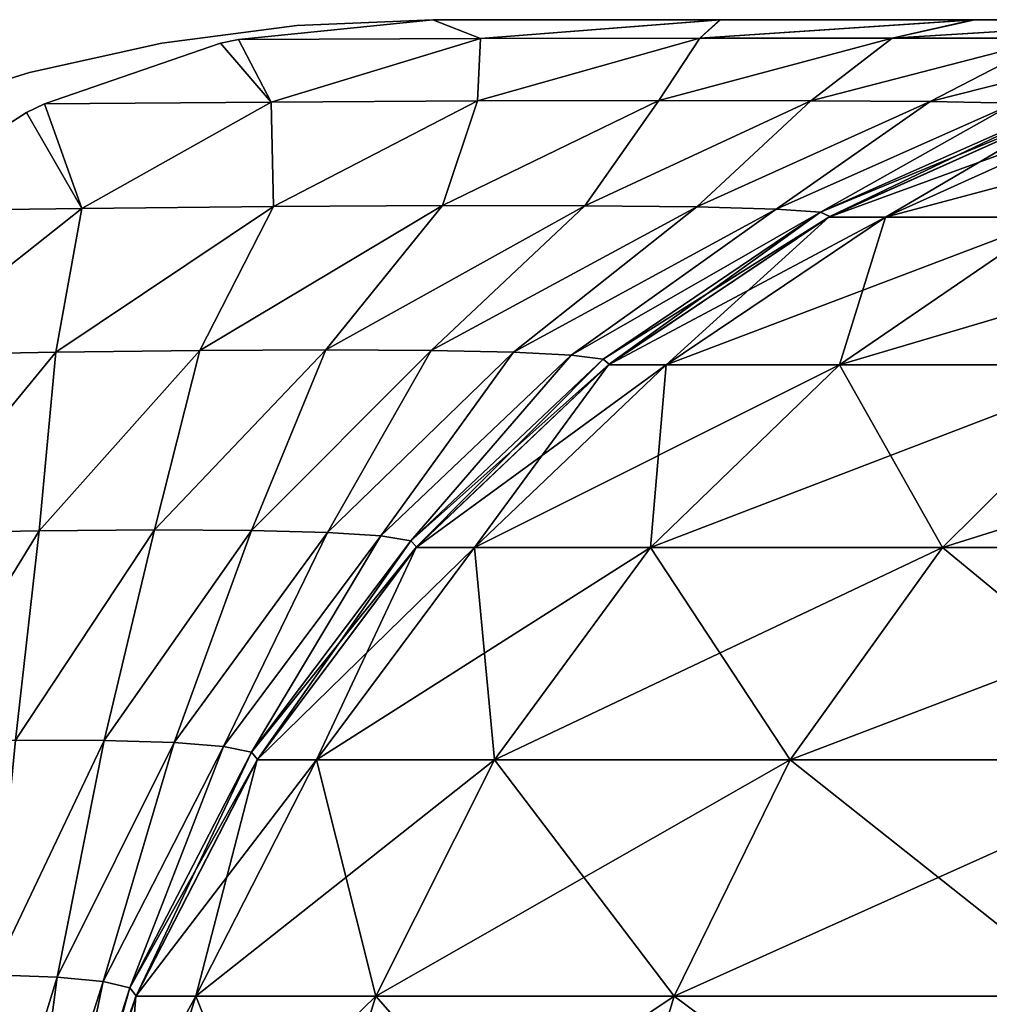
# Model space of a CAD drawing. Header units: millimetres. Extents: x -30 to 30, y -182 to 40.
# Tile 88 of 196: x -24.095 to -23.479, y 33.875 to 34.5. Entities that reach past the tile are written whole.
import ezdxf

# ---------------------------------------------------------------- set-up
doc = ezdxf.new("R2010")
doc.units = ezdxf.units.MM
doc.header["$LTSCALE"] = 65.185185
for name, color, linetype in [('126', 7, 'CONTINUOUS'), ('128', 7, 'CONTINUOUS'), ('129', 7, 'CONTINUOUS'), ('140', 7, 'CONTINUOUS'), ('141', 7, 'CONTINUOUS'), ('146', 7, 'CONTINUOUS'), ('153', 7, 'CONTINUOUS'), ('81', 7, 'CONTINUOUS')]:
    doc.layers.add(name, color=color, linetype=linetype)

msp = doc.modelspace()

# ---------------------------------------------------------------- linework, layer by layer
at = {"layer": '126', "linetype": 'Continuous'}
for points in [[(-23.91914, 34.49625, 6.66074), (-23.83256, 34.5, 6.63105), (-23.91913, 34.49625, -6.66074), (-23.91914, 34.49625, 6.66074)], [(-23.83256, 34.5, 6.63105), (-23.83256, 34.5, -6.63105), (-23.91913, 34.49625, -6.66074), (-23.83256, 34.5, 6.63105)], [(-24.00486, 34.48504, 6.69038), (-23.91914, 34.49625, 6.66074), (-24.00486, 34.48505, -6.69038), (-24.00486, 34.48504, 6.69038)], [(-24.00486, 34.48505, -6.69038), (-23.91914, 34.49625, 6.66074), (-23.91913, 34.49625, -6.66074), (-24.00486, 34.48505, -6.69038)], [(-24.08899, 34.46656, 6.7198), (-24.00486, 34.48504, 6.69038), (-24.08898, 34.46657, -6.7198), (-24.08899, 34.46656, 6.7198)], [(-24.08898, 34.46657, -6.7198), (-24.00486, 34.48504, 6.69038), (-24.00486, 34.48505, -6.69038), (-24.08898, 34.46657, -6.7198)], [(-24.17086, 34.44104, 6.74885), (-24.08899, 34.46656, 6.7198), (-24.17085, 34.44104, -6.74884), (-24.17086, 34.44104, 6.74885)], [(-24.17085, 34.44104, -6.74884), (-24.08899, 34.46656, 6.7198), (-24.08898, 34.46657, -6.7198), (-24.17085, 34.44104, -6.74884)]]:
    msp.add_3dface(points, dxfattribs=at)
at = {"layer": '128', "linetype": 'Continuous'}
for points in [[(-23.95621, 34.48752, -6.74206), (-23.83256, 34.5, -6.63105), (-23.80241, 34.48798, -6.83567), (-23.95621, 34.48752, -6.74206)], [(-23.83256, 34.5, -6.63105), (-23.65034, 34.5, -6.75767), (-23.80241, 34.48798, -6.83567), (-23.83256, 34.5, -6.63105)], [(-23.80241, 34.48798, -6.83567), (-23.65034, 34.5, -6.75767), (-23.66293, 34.48825, -6.95023), (-23.80241, 34.48798, -6.83567)], [(-23.66293, 34.48825, -6.95023), (-23.48931, 34.5, -6.90931), (-23.54083, 34.48834, -7.08336), (-23.66293, 34.48825, -6.95023)], [(-23.65034, 34.5, -6.75767), (-23.48931, 34.5, -6.90931), (-23.66293, 34.48825, -6.95023), (-23.65034, 34.5, -6.75767)], [(-23.54083, 34.48834, -7.08336), (-23.35247, 34.5, -7.08293), (-23.43867, 34.48824, -7.23234), (-23.54083, 34.48834, -7.08336)], [(-23.48931, 34.5, -6.90931), (-23.35247, 34.5, -7.08293), (-23.54083, 34.48834, -7.08336), (-23.48931, 34.5, -6.90931)], [(-24.07928, 34.44661, -6.86415), (-23.96752, 34.48505, -6.75276), (-23.93539, 34.44771, -6.94335), (-24.07928, 34.44661, -6.86415)], [(-23.96752, 34.48505, -6.75276), (-23.95621, 34.48752, -6.74206), (-23.93539, 34.44771, -6.94335), (-23.96752, 34.48505, -6.75276)], [(-23.95621, 34.48752, -6.74206), (-23.80241, 34.48798, -6.83567), (-23.93539, 34.44771, -6.94335), (-23.95621, 34.48752, -6.74206)], [(-23.93539, 34.44771, -6.94335), (-23.80241, 34.48798, -6.83567), (-23.8043, 34.4484, -7.04304), (-23.93539, 34.44771, -6.94335)], [(-23.80241, 34.48798, -6.83567), (-23.66293, 34.48825, -6.95023), (-23.8043, 34.4484, -7.04304), (-23.80241, 34.48798, -6.83567)], [(-23.8043, 34.4484, -7.04304), (-23.66293, 34.48825, -6.95023), (-23.68911, 34.44868, -7.16101), (-23.8043, 34.4484, -7.04304)], [(-23.66293, 34.48825, -6.95023), (-23.54083, 34.48834, -7.08336), (-23.68911, 34.44868, -7.16101), (-23.66293, 34.48825, -6.95023)], [(-23.68911, 34.44868, -7.16101), (-23.54083, 34.48834, -7.08336), (-23.59248, 34.44854, -7.29464), (-23.68911, 34.44868, -7.16101)], [(-23.54083, 34.48834, -7.08336), (-23.43867, 34.48824, -7.23234), (-23.59248, 34.44854, -7.29464), (-23.54083, 34.48834, -7.08336)], [(-23.59248, 34.44854, -7.29464), (-23.43867, 34.48824, -7.23234), (-23.51657, 34.44799, -7.44088), (-23.59248, 34.44854, -7.29464)], [(-23.43867, 34.48824, -7.23234), (-23.35853, 34.48796, -7.39406), (-23.51657, 34.44799, -7.44088), (-23.43867, 34.48824, -7.23234)], [(-23.51657, 34.44799, -7.44088), (-23.35853, 34.48796, -7.39406), (-23.46299, 34.44703, -7.5964), (-23.51657, 34.44799, -7.44088)], [(-24.09079, 34.44104, -6.87626), (-24.07928, 34.44661, -6.86415), (-24.05574, 34.38019, -7.05069), (-24.09079, 34.44104, -6.87626)], [(-24.07928, 34.44661, -6.86415), (-23.93539, 34.44771, -6.94335), (-24.05574, 34.38019, -7.05069), (-24.07928, 34.44661, -6.86415)], [(-24.05574, 34.38019, -7.05069), (-23.93539, 34.44771, -6.94335), (-23.93396, 34.38142, -7.136), (-24.05574, 34.38019, -7.05069)], [(-23.93539, 34.44771, -6.94335), (-23.8043, 34.4484, -7.04304), (-23.93396, 34.38142, -7.136), (-23.93539, 34.44771, -6.94335)], [(-23.93396, 34.38142, -7.136), (-23.8043, 34.4484, -7.04304), (-23.8265, 34.38199, -7.23908), (-23.93396, 34.38142, -7.136)], [(-23.8043, 34.4484, -7.04304), (-23.68911, 34.44868, -7.16101), (-23.8265, 34.38199, -7.23908), (-23.8043, 34.4484, -7.04304)], [(-23.8265, 34.38199, -7.23908), (-23.68911, 34.44868, -7.16101), (-23.73607, 34.38189, -7.35745), (-23.8265, 34.38199, -7.23908)], [(-23.68911, 34.44868, -7.16101), (-23.59248, 34.44854, -7.29464), (-23.73607, 34.38189, -7.35745), (-23.68911, 34.44868, -7.16101)], [(-23.73607, 34.38189, -7.35745), (-23.59248, 34.44854, -7.29464), (-23.66487, 34.38113, -7.48817), (-23.73607, 34.38189, -7.35745)], [(-23.59248, 34.44854, -7.29464), (-23.51657, 34.44799, -7.44088), (-23.66487, 34.38113, -7.48817), (-23.59248, 34.44854, -7.29464)], [(-23.66487, 34.38113, -7.48817), (-23.51657, 34.44799, -7.44088), (-23.61457, 34.37972, -7.628), (-23.66487, 34.38113, -7.48817)], [(-23.51657, 34.44799, -7.44088), (-23.46299, 34.44703, -7.5964), (-23.61457, 34.37972, -7.628), (-23.51657, 34.44799, -7.44088)], [(-23.61457, 34.37972, -7.628), (-23.46299, 34.44703, -7.5964), (-23.58625, 34.37767, -7.77347), (-23.61457, 34.37972, -7.628)], [(-23.46299, 34.44703, -7.5964), (-23.43278, 34.44568, -7.75765), (-23.58625, 34.37767, -7.77347), (-23.46299, 34.44703, -7.5964)], [(-24.18875, 34.37832, -6.98515), (-24.09079, 34.44104, -6.87626), (-24.05574, 34.38019, -7.05069), (-24.18875, 34.37832, -6.98515)], [(-23.43278, 34.44568, -7.75765), (-23.42638, 34.44394, -7.921), (-23.58625, 34.37767, -7.77347), (-23.43278, 34.44568, -7.75765)], [(-23.58625, 34.37767, -7.77347), (-23.42638, 34.44394, -7.921), (-23.58034, 34.37503, -7.921), (-23.58625, 34.37767, -7.77347)], [(-24.18875, 34.37832, -6.98515), (-24.05574, 34.38019, -7.05069), (-24.17334, 34.28706, -7.14688), (-24.18875, 34.37832, -6.98515)], [(-24.17334, 34.28706, -7.14688), (-24.05574, 34.38019, -7.05069), (-24.07223, 34.28886, -7.2082), (-24.17334, 34.28706, -7.14688)], [(-24.05574, 34.38019, -7.05069), (-23.93396, 34.38142, -7.136), (-24.07223, 34.28886, -7.2082), (-24.05574, 34.38019, -7.05069)], [(-24.07223, 34.28886, -7.2082), (-23.93396, 34.38142, -7.136), (-23.98065, 34.28994, -7.28334), (-24.07223, 34.28886, -7.2082)], [(-23.93396, 34.38142, -7.136), (-23.8265, 34.38199, -7.23908), (-23.98065, 34.28994, -7.28334), (-23.93396, 34.38142, -7.136)], [(-23.98065, 34.28994, -7.28334), (-23.8265, 34.38199, -7.23908), (-23.90058, 34.29028, -7.37077), (-23.98065, 34.28994, -7.28334)], [(-23.8265, 34.38199, -7.23908), (-23.73607, 34.38189, -7.35745), (-23.90058, 34.29028, -7.37077), (-23.8265, 34.38199, -7.23908)], [(-23.90058, 34.29028, -7.37077), (-23.73607, 34.38189, -7.35745), (-23.83372, 34.28989, -7.46867), (-23.90058, 34.29028, -7.37077)], [(-23.73607, 34.38189, -7.35745), (-23.66487, 34.38113, -7.48817), (-23.83372, 34.28989, -7.46867), (-23.73607, 34.38189, -7.35745)], [(-23.83372, 34.28989, -7.46867), (-23.66487, 34.38113, -7.48817), (-23.78145, 34.28877, -7.57497), (-23.83372, 34.28989, -7.46867)], [(-23.66487, 34.38113, -7.48817), (-23.61457, 34.37972, -7.628), (-23.78145, 34.28877, -7.57497), (-23.66487, 34.38113, -7.48817)], [(-23.78145, 34.28877, -7.57497), (-23.61457, 34.37972, -7.628), (-23.74479, 34.28693, -7.68738), (-23.78145, 34.28877, -7.57497)], [(-23.61457, 34.37972, -7.628), (-23.58625, 34.37767, -7.77347), (-23.74479, 34.28693, -7.68738), (-23.61457, 34.37972, -7.628)], [(-23.74479, 34.28693, -7.68738), (-23.58625, 34.37767, -7.77347), (-23.72441, 34.2844, -7.80353), (-23.74479, 34.28693, -7.68738)], [(-23.58625, 34.37767, -7.77347), (-23.58034, 34.37503, -7.921), (-23.72441, 34.2844, -7.80353), (-23.58625, 34.37767, -7.77347)], [(-23.72441, 34.2844, -7.80353), (-23.58034, 34.37503, -7.921), (-23.72053, 34.28122, -7.921), (-23.72441, 34.2844, -7.80353)], [(-24.0094, 34.17604, -7.43368), (-23.90058, 34.29028, -7.37077), (-23.94786, 34.1757, -7.51947), (-24.0094, 34.17604, -7.43368)], [(-23.98065, 34.28994, -7.28334), (-23.90058, 34.29028, -7.37077), (-24.0094, 34.17604, -7.43368), (-23.98065, 34.28994, -7.28334)], [(-23.90058, 34.29028, -7.37077), (-23.83372, 34.28989, -7.46867), (-23.94786, 34.1757, -7.51947), (-23.90058, 34.29028, -7.37077)], [(-24.17334, 34.28706, -7.14688), (-24.07223, 34.28886, -7.2082), (-24.16655, 34.17387, -7.29371), (-24.17334, 34.28706, -7.14688)], [(-24.16655, 34.17387, -7.29371), (-24.07223, 34.28886, -7.2082), (-24.08285, 34.17543, -7.35787), (-24.16655, 34.17387, -7.29371)], [(-24.08285, 34.17543, -7.35787), (-23.98065, 34.28994, -7.28334), (-24.0094, 34.17604, -7.43368), (-24.08285, 34.17543, -7.35787)], [(-24.07223, 34.28886, -7.2082), (-23.98065, 34.28994, -7.28334), (-24.08285, 34.17543, -7.35787), (-24.07223, 34.28886, -7.2082)], [(-23.94786, 34.1757, -7.51947), (-23.83372, 34.28989, -7.46867), (-23.89962, 34.17441, -7.61328), (-23.94786, 34.1757, -7.51947)], [(-23.83372, 34.28989, -7.46867), (-23.78145, 34.28877, -7.57497), (-23.89962, 34.17441, -7.61328), (-23.83372, 34.28989, -7.46867)], [(-23.89962, 34.17441, -7.61328), (-23.78145, 34.28877, -7.57497), (-23.86568, 34.1722, -7.713), (-23.89962, 34.17441, -7.61328)], [(-23.78145, 34.28877, -7.57497), (-23.74479, 34.28693, -7.68738), (-23.86568, 34.1722, -7.713), (-23.78145, 34.28877, -7.57497)], [(-23.86568, 34.1722, -7.713), (-23.74479, 34.28693, -7.68738), (-23.84671, 34.1691, -7.81634), (-23.86568, 34.1722, -7.713)], [(-23.74479, 34.28693, -7.68738), (-23.72441, 34.2844, -7.80353), (-23.84671, 34.1691, -7.81634), (-23.74479, 34.28693, -7.68738)], [(-23.72441, 34.2844, -7.80353), (-23.72053, 34.28122, -7.921), (-23.84671, 34.1691, -7.81634), (-23.72441, 34.2844, -7.80353)], [(-23.84671, 34.1691, -7.81634), (-23.72053, 34.28122, -7.921), (-23.84296, 34.16517, -7.921), (-23.84671, 34.1691, -7.81634)], [(-24.16655, 34.17387, -7.29371), (-24.08285, 34.17543, -7.35787), (-24.165, 34.04162, -7.42298), (-24.16655, 34.17387, -7.29371)], [(-24.165, 34.04162, -7.42298), (-24.08285, 34.17543, -7.35787), (-24.09789, 34.04253, -7.48889), (-24.165, 34.04162, -7.42298)], [(-24.08285, 34.17543, -7.35787), (-24.0094, 34.17604, -7.43368), (-24.09789, 34.04253, -7.48889), (-24.08285, 34.17543, -7.35787)], [(-24.09789, 34.04253, -7.48889), (-24.0094, 34.17604, -7.43368), (-24.04147, 34.04229, -7.56418), (-24.09789, 34.04253, -7.48889)], [(-24.0094, 34.17604, -7.43368), (-23.94786, 34.1757, -7.51947), (-24.04147, 34.04229, -7.56418), (-24.0094, 34.17604, -7.43368)], [(-24.04147, 34.04229, -7.56418), (-23.94786, 34.1757, -7.51947), (-23.99707, 34.0409, -7.64707), (-24.04147, 34.04229, -7.56418)], [(-23.94786, 34.1757, -7.51947), (-23.89962, 34.17441, -7.61328), (-23.99707, 34.0409, -7.64707), (-23.94786, 34.1757, -7.51947)], [(-23.99707, 34.0409, -7.64707), (-23.89962, 34.17441, -7.61328), (-23.96568, 34.03838, -7.73559), (-23.99707, 34.0409, -7.64707)], [(-23.89962, 34.17441, -7.61328), (-23.86568, 34.1722, -7.713), (-23.96568, 34.03838, -7.73559), (-23.89962, 34.17441, -7.61328)], [(-23.96568, 34.03838, -7.73559), (-23.86568, 34.1722, -7.713), (-23.94794, 34.0348, -7.82761), (-23.96568, 34.03838, -7.73559)], [(-23.86568, 34.1722, -7.713), (-23.84671, 34.1691, -7.81634), (-23.94794, 34.0348, -7.82761), (-23.86568, 34.1722, -7.713)], [(-23.84671, 34.1691, -7.81634), (-23.84296, 34.16517, -7.921), (-23.94794, 34.0348, -7.82761), (-23.84671, 34.1691, -7.81634)], [(-23.94794, 34.0348, -7.82761), (-23.84296, 34.16517, -7.921), (-23.94414, 34.0302, -7.921), (-23.94794, 34.0348, -7.82761)], [(-24.09789, 34.04253, -7.48889), (-24.04147, 34.04229, -7.56418), (-24.1124, 33.89343, -7.60036), (-24.09789, 34.04253, -7.48889)], [(-24.1124, 33.89343, -7.60036), (-24.04147, 34.04229, -7.56418), (-24.07133, 33.89198, -7.67445), (-24.1124, 33.89343, -7.60036)], [(-24.04147, 34.04229, -7.56418), (-23.99707, 34.0409, -7.64707), (-24.07133, 33.89198, -7.67445), (-24.04147, 34.04229, -7.56418)], [(-24.07133, 33.89198, -7.67445), (-23.99707, 34.0409, -7.64707), (-24.04207, 33.88924, -7.75388), (-24.07133, 33.89198, -7.67445)], [(-23.99707, 34.0409, -7.64707), (-23.96568, 34.03838, -7.73559), (-24.04207, 33.88924, -7.75388), (-23.99707, 34.0409, -7.64707)], [(-24.04207, 33.88924, -7.75388), (-23.96568, 34.03838, -7.73559), (-24.02526, 33.88527, -7.83672), (-24.04207, 33.88924, -7.75388)], [(-23.96568, 34.03838, -7.73559), (-23.94794, 34.0348, -7.82761), (-24.02526, 33.88527, -7.83672), (-23.96568, 34.03838, -7.73559)], [(-23.94794, 34.0348, -7.82761), (-23.94414, 34.0302, -7.921), (-24.02526, 33.88527, -7.83672), (-23.94794, 34.0348, -7.82761)], [(-24.02526, 33.88527, -7.83672), (-23.94414, 34.0302, -7.921), (-24.02119, 33.88015, -7.921), (-24.02526, 33.88527, -7.83672)], [(-24.1124, 33.89343, -7.60036), (-24.07133, 33.89198, -7.67445), (-24.12062, 33.73188, -7.69368), (-24.1124, 33.89343, -7.60036)], [(-24.12062, 33.73188, -7.69368), (-24.07133, 33.89198, -7.67445), (-24.09283, 33.72899, -7.7667), (-24.12062, 33.73188, -7.69368)], [(-24.07133, 33.89198, -7.67445), (-24.04207, 33.88924, -7.75388), (-24.09283, 33.72899, -7.7667), (-24.07133, 33.89198, -7.67445)], [(-24.09283, 33.72899, -7.7667), (-24.04207, 33.88924, -7.75388), (-24.07649, 33.72476, -7.84307), (-24.09283, 33.72899, -7.7667)], [(-24.04207, 33.88924, -7.75388), (-24.02526, 33.88527, -7.83672), (-24.07649, 33.72476, -7.84307), (-24.04207, 33.88924, -7.75388)], [(-24.02526, 33.88527, -7.83672), (-24.02119, 33.88015, -7.921), (-24.07649, 33.72476, -7.84307), (-24.02526, 33.88527, -7.83672)], [(-24.07649, 33.72476, -7.84307), (-24.02119, 33.88015, -7.921), (-24.07193, 33.71928, -7.921), (-24.07649, 33.72476, -7.84307)]]:
    msp.add_3dface(points, dxfattribs=at)
at = {"layer": '129', "linetype": 'Continuous'}
for points in [[(-23.58108, 34.37462, -8.14143), (-23.58034, 34.37503, -7.921), (-23.42733, 34.44361, -8.14143), (-23.58108, 34.37462, -8.14143)], [(-23.58034, 34.37503, -7.921), (-23.42638, 34.44394, -7.921), (-23.42733, 34.44361, -8.14143), (-23.58034, 34.37503, -7.921)], [(-23.72106, 34.28079, -8.14143), (-23.72053, 34.28122, -7.921), (-23.58108, 34.37462, -8.14143), (-23.72106, 34.28079, -8.14143)], [(-23.72053, 34.28122, -7.921), (-23.58034, 34.37503, -7.921), (-23.58108, 34.37462, -8.14143), (-23.72053, 34.28122, -7.921)], [(-23.84329, 34.1648, -8.14143), (-23.84296, 34.16517, -7.921), (-23.72106, 34.28079, -8.14143), (-23.84329, 34.1648, -8.14143)], [(-23.84296, 34.16517, -7.921), (-23.72053, 34.28122, -7.921), (-23.72106, 34.28079, -8.14143), (-23.84296, 34.16517, -7.921)], [(-23.94414, 34.0302, -7.921), (-23.84296, 34.16517, -7.921), (-23.84329, 34.1648, -8.14143), (-23.94414, 34.0302, -7.921)], [(-23.94432, 34.02992, -8.14143), (-23.94414, 34.0302, -7.921), (-23.84329, 34.1648, -8.14143), (-23.94432, 34.02992, -8.14143)], [(-24.02126, 33.87999, -8.14143), (-24.02119, 33.88015, -7.921), (-23.94432, 34.02992, -8.14143), (-24.02126, 33.87999, -8.14143)], [(-24.02119, 33.88015, -7.921), (-23.94414, 34.0302, -7.921), (-23.94432, 34.02992, -8.14143), (-24.02119, 33.88015, -7.921)], [(-24.07193, 33.71928, -7.921), (-24.02119, 33.88015, -7.921), (-24.07193, 33.71928, -8.14143), (-24.07193, 33.71928, -7.921)], [(-24.07193, 33.71928, -8.14143), (-24.02119, 33.88015, -7.921), (-24.02126, 33.87999, -8.14143), (-24.07193, 33.71928, -8.14143)]]:
    msp.add_3dface(points, dxfattribs=at)
at = {"layer": '140', "linetype": 'Continuous'}
for points in [[(-23.42733, 34.44361, 8.14143), (-23.58034, 34.37503, 7.921), (-23.58108, 34.37462, 8.14143), (-23.42733, 34.44361, 8.14143)], [(-23.42638, 34.44394, 7.921), (-23.58034, 34.37503, 7.921), (-23.42733, 34.44361, 8.14143), (-23.42638, 34.44394, 7.921)], [(-23.58108, 34.37462, 8.14143), (-23.72053, 34.28122, 7.921), (-23.72106, 34.28079, 8.14143), (-23.58108, 34.37462, 8.14143)], [(-23.58034, 34.37503, 7.921), (-23.72053, 34.28122, 7.921), (-23.58108, 34.37462, 8.14143), (-23.58034, 34.37503, 7.921)], [(-23.72106, 34.28079, 8.14143), (-23.84296, 34.16517, 7.921), (-23.84329, 34.1648, 8.14143), (-23.72106, 34.28079, 8.14143)], [(-23.72053, 34.28122, 7.921), (-23.84296, 34.16517, 7.921), (-23.72106, 34.28079, 8.14143), (-23.72053, 34.28122, 7.921)], [(-23.84296, 34.16517, 7.921), (-23.94414, 34.0302, 7.921), (-23.84329, 34.1648, 8.14143), (-23.84296, 34.16517, 7.921)], [(-23.84329, 34.1648, 8.14143), (-23.94414, 34.0302, 7.921), (-23.94432, 34.02992, 8.14143), (-23.84329, 34.1648, 8.14143)], [(-23.94432, 34.02992, 8.14143), (-24.02119, 33.88015, 7.921), (-24.02126, 33.87999, 8.14143), (-23.94432, 34.02992, 8.14143)], [(-23.94414, 34.0302, 7.921), (-24.02119, 33.88015, 7.921), (-23.94432, 34.02992, 8.14143), (-23.94414, 34.0302, 7.921)], [(-24.02119, 33.88015, 7.921), (-24.07193, 33.71928, 7.921), (-24.02126, 33.87999, 8.14143), (-24.02119, 33.88015, 7.921)], [(-24.02126, 33.87999, 8.14143), (-24.07193, 33.71928, 7.921), (-24.07193, 33.71928, 8.14143), (-24.02126, 33.87999, 8.14143)]]:
    msp.add_3dface(points, dxfattribs=at)
at = {"layer": '141', "linetype": 'Continuous'}
for points in [[(-23.83256, 34.5, 6.63105), (-23.95621, 34.48752, 6.74207), (-23.80241, 34.48798, 6.83567), (-23.83256, 34.5, 6.63105)], [(-23.64995, 34.5, 6.75799), (-23.83256, 34.5, 6.63105), (-23.80241, 34.48798, 6.83567), (-23.64995, 34.5, 6.75799)], [(-23.64995, 34.5, 6.75799), (-23.80241, 34.48798, 6.83567), (-23.66293, 34.48825, 6.95023), (-23.64995, 34.5, 6.75799)], [(-23.4885, 34.5, 6.91021), (-23.64995, 34.5, 6.75799), (-23.66293, 34.48825, 6.95023), (-23.4885, 34.5, 6.91021)], [(-23.4885, 34.5, 6.91021), (-23.66293, 34.48825, 6.95023), (-23.54083, 34.48834, 7.08336), (-23.4885, 34.5, 6.91021)], [(-23.35165, 34.5, 7.08413), (-23.4885, 34.5, 6.91021), (-23.54083, 34.48834, 7.08336), (-23.35165, 34.5, 7.08413)], [(-23.35165, 34.5, 7.08413), (-23.54083, 34.48834, 7.08336), (-23.43867, 34.48824, 7.23234), (-23.35165, 34.5, 7.08413)], [(-24.07928, 34.44661, 6.86415), (-23.93539, 34.44771, 6.94335), (-23.96752, 34.48504, 6.75277), (-24.07928, 34.44661, 6.86415)], [(-23.96752, 34.48504, 6.75277), (-23.93539, 34.44771, 6.94335), (-23.95621, 34.48752, 6.74207), (-23.96752, 34.48504, 6.75277)], [(-23.95621, 34.48752, 6.74207), (-23.93539, 34.44771, 6.94335), (-23.80241, 34.48798, 6.83567), (-23.95621, 34.48752, 6.74207)], [(-23.93539, 34.44771, 6.94335), (-23.8043, 34.4484, 7.04304), (-23.80241, 34.48798, 6.83567), (-23.93539, 34.44771, 6.94335)], [(-23.8043, 34.4484, 7.04304), (-23.68911, 34.44868, 7.16101), (-23.66293, 34.48825, 6.95023), (-23.8043, 34.4484, 7.04304)], [(-23.80241, 34.48798, 6.83567), (-23.8043, 34.4484, 7.04304), (-23.66293, 34.48825, 6.95023), (-23.80241, 34.48798, 6.83567)], [(-23.68911, 34.44868, 7.16101), (-23.59248, 34.44854, 7.29464), (-23.54083, 34.48834, 7.08336), (-23.68911, 34.44868, 7.16101)], [(-23.66293, 34.48825, 6.95023), (-23.68911, 34.44868, 7.16101), (-23.54083, 34.48834, 7.08336), (-23.66293, 34.48825, 6.95023)], [(-23.54083, 34.48834, 7.08336), (-23.59248, 34.44854, 7.29464), (-23.43867, 34.48824, 7.23234), (-23.54083, 34.48834, 7.08336)], [(-23.59248, 34.44854, 7.29464), (-23.51657, 34.44799, 7.44088), (-23.43867, 34.48824, 7.23234), (-23.59248, 34.44854, 7.29464)], [(-23.43867, 34.48824, 7.23234), (-23.51657, 34.44799, 7.44088), (-23.35853, 34.48796, 7.39406), (-23.43867, 34.48824, 7.23234)], [(-23.51657, 34.44799, 7.44088), (-23.46299, 34.44703, 7.5964), (-23.35853, 34.48796, 7.39406), (-23.51657, 34.44799, 7.44088)], [(-24.09079, 34.44104, 6.87626), (-24.05574, 34.38019, 7.05069), (-24.07928, 34.44661, 6.86415), (-24.09079, 34.44104, 6.87626)], [(-24.07928, 34.44661, 6.86415), (-24.05574, 34.38019, 7.05069), (-23.93539, 34.44771, 6.94335), (-24.07928, 34.44661, 6.86415)], [(-24.05574, 34.38019, 7.05069), (-23.93396, 34.38142, 7.136), (-23.93539, 34.44771, 6.94335), (-24.05574, 34.38019, 7.05069)], [(-23.93539, 34.44771, 6.94335), (-23.93396, 34.38142, 7.136), (-23.8043, 34.4484, 7.04304), (-23.93539, 34.44771, 6.94335)], [(-23.93396, 34.38142, 7.136), (-23.8265, 34.38199, 7.23908), (-23.8043, 34.4484, 7.04304), (-23.93396, 34.38142, 7.136)], [(-23.8265, 34.38199, 7.23908), (-23.73607, 34.38189, 7.35745), (-23.68911, 34.44868, 7.16101), (-23.8265, 34.38199, 7.23908)], [(-23.8043, 34.4484, 7.04304), (-23.8265, 34.38199, 7.23908), (-23.68911, 34.44868, 7.16101), (-23.8043, 34.4484, 7.04304)], [(-23.68911, 34.44868, 7.16101), (-23.73607, 34.38189, 7.35745), (-23.59248, 34.44854, 7.29464), (-23.68911, 34.44868, 7.16101)], [(-23.73607, 34.38189, 7.35745), (-23.66487, 34.38113, 7.48817), (-23.59248, 34.44854, 7.29464), (-23.73607, 34.38189, 7.35745)], [(-23.59248, 34.44854, 7.29464), (-23.66487, 34.38113, 7.48817), (-23.51657, 34.44799, 7.44088), (-23.59248, 34.44854, 7.29464)], [(-23.66487, 34.38113, 7.48817), (-23.61457, 34.37972, 7.628), (-23.51657, 34.44799, 7.44088), (-23.66487, 34.38113, 7.48817)], [(-23.51657, 34.44799, 7.44088), (-23.61457, 34.37972, 7.628), (-23.46299, 34.44703, 7.5964), (-23.51657, 34.44799, 7.44088)], [(-23.61457, 34.37972, 7.628), (-23.58625, 34.37767, 7.77347), (-23.46299, 34.44703, 7.5964), (-23.61457, 34.37972, 7.628)], [(-23.46299, 34.44703, 7.5964), (-23.58625, 34.37767, 7.77347), (-23.43278, 34.44568, 7.75765), (-23.46299, 34.44703, 7.5964)], [(-24.18875, 34.37832, 6.98515), (-24.05574, 34.38019, 7.05069), (-24.09079, 34.44104, 6.87626), (-24.18875, 34.37832, 6.98515)], [(-23.58625, 34.37767, 7.77347), (-23.58034, 34.37503, 7.921), (-23.43278, 34.44568, 7.75765), (-23.58625, 34.37767, 7.77347)], [(-23.58034, 34.37503, 7.921), (-23.42638, 34.44394, 7.921), (-23.43278, 34.44568, 7.75765), (-23.58034, 34.37503, 7.921)], [(-24.18875, 34.37832, 6.98515), (-24.17334, 34.28706, 7.14688), (-24.05574, 34.38019, 7.05069), (-24.18875, 34.37832, 6.98515)], [(-24.17334, 34.28706, 7.14688), (-24.07223, 34.28886, 7.2082), (-24.05574, 34.38019, 7.05069), (-24.17334, 34.28706, 7.14688)], [(-24.07223, 34.28886, 7.2082), (-23.98065, 34.28994, 7.28334), (-23.93396, 34.38142, 7.136), (-24.07223, 34.28886, 7.2082)], [(-24.05574, 34.38019, 7.05069), (-24.07223, 34.28886, 7.2082), (-23.93396, 34.38142, 7.136), (-24.05574, 34.38019, 7.05069)], [(-23.98065, 34.28994, 7.28334), (-23.90058, 34.29028, 7.37077), (-23.8265, 34.38199, 7.23908), (-23.98065, 34.28994, 7.28334)], [(-23.93396, 34.38142, 7.136), (-23.98065, 34.28994, 7.28334), (-23.8265, 34.38199, 7.23908), (-23.93396, 34.38142, 7.136)], [(-23.8265, 34.38199, 7.23908), (-23.90058, 34.29028, 7.37077), (-23.73607, 34.38189, 7.35745), (-23.8265, 34.38199, 7.23908)], [(-23.90058, 34.29028, 7.37077), (-23.83372, 34.28989, 7.46868), (-23.73607, 34.38189, 7.35745), (-23.90058, 34.29028, 7.37077)], [(-23.73607, 34.38189, 7.35745), (-23.83372, 34.28989, 7.46868), (-23.66487, 34.38113, 7.48817), (-23.73607, 34.38189, 7.35745)], [(-23.83372, 34.28989, 7.46868), (-23.78145, 34.28877, 7.57497), (-23.66487, 34.38113, 7.48817), (-23.83372, 34.28989, 7.46868)], [(-23.66487, 34.38113, 7.48817), (-23.78145, 34.28877, 7.57497), (-23.61457, 34.37972, 7.628), (-23.66487, 34.38113, 7.48817)], [(-23.78145, 34.28877, 7.57497), (-23.74479, 34.28693, 7.68738), (-23.61457, 34.37972, 7.628), (-23.78145, 34.28877, 7.57497)], [(-23.61457, 34.37972, 7.628), (-23.74479, 34.28693, 7.68738), (-23.58625, 34.37767, 7.77347), (-23.61457, 34.37972, 7.628)], [(-23.74479, 34.28693, 7.68738), (-23.72441, 34.2844, 7.80354), (-23.58625, 34.37767, 7.77347), (-23.74479, 34.28693, 7.68738)], [(-23.72441, 34.2844, 7.80354), (-23.72053, 34.28122, 7.921), (-23.58625, 34.37767, 7.77347), (-23.72441, 34.2844, 7.80354)], [(-23.72053, 34.28122, 7.921), (-23.58034, 34.37503, 7.921), (-23.58625, 34.37767, 7.77347), (-23.72053, 34.28122, 7.921)], [(-23.98065, 34.28994, 7.28334), (-24.0094, 34.17604, 7.43368), (-23.90058, 34.29028, 7.37077), (-23.98065, 34.28994, 7.28334)], [(-24.0094, 34.17604, 7.43368), (-23.94786, 34.1757, 7.51947), (-23.90058, 34.29028, 7.37077), (-24.0094, 34.17604, 7.43368)], [(-23.90058, 34.29028, 7.37077), (-23.94786, 34.1757, 7.51947), (-23.83372, 34.28989, 7.46868), (-23.90058, 34.29028, 7.37077)], [(-24.17334, 34.28706, 7.14688), (-24.16655, 34.17387, 7.29371), (-24.07223, 34.28886, 7.2082), (-24.17334, 34.28706, 7.14688)], [(-24.16655, 34.17387, 7.29371), (-24.08285, 34.17543, 7.35787), (-24.07223, 34.28886, 7.2082), (-24.16655, 34.17387, 7.29371)], [(-24.08285, 34.17543, 7.35787), (-24.0094, 34.17604, 7.43368), (-23.98065, 34.28994, 7.28334), (-24.08285, 34.17543, 7.35787)], [(-24.07223, 34.28886, 7.2082), (-24.08285, 34.17543, 7.35787), (-23.98065, 34.28994, 7.28334), (-24.07223, 34.28886, 7.2082)], [(-23.94786, 34.1757, 7.51947), (-23.89962, 34.17441, 7.61329), (-23.83372, 34.28989, 7.46868), (-23.94786, 34.1757, 7.51947)], [(-23.83372, 34.28989, 7.46868), (-23.89962, 34.17441, 7.61329), (-23.78145, 34.28877, 7.57497), (-23.83372, 34.28989, 7.46868)], [(-23.89962, 34.17441, 7.61329), (-23.86568, 34.1722, 7.713), (-23.78145, 34.28877, 7.57497), (-23.89962, 34.17441, 7.61329)], [(-23.78145, 34.28877, 7.57497), (-23.86568, 34.1722, 7.713), (-23.74479, 34.28693, 7.68738), (-23.78145, 34.28877, 7.57497)], [(-23.86568, 34.1722, 7.713), (-23.84671, 34.1691, 7.81634), (-23.74479, 34.28693, 7.68738), (-23.86568, 34.1722, 7.713)], [(-23.74479, 34.28693, 7.68738), (-23.84671, 34.1691, 7.81634), (-23.72441, 34.2844, 7.80354), (-23.74479, 34.28693, 7.68738)], [(-23.84671, 34.1691, 7.81634), (-23.84296, 34.16517, 7.921), (-23.72441, 34.2844, 7.80354), (-23.84671, 34.1691, 7.81634)], [(-23.84296, 34.16517, 7.921), (-23.72053, 34.28122, 7.921), (-23.72441, 34.2844, 7.80354), (-23.84296, 34.16517, 7.921)], [(-24.16655, 34.17387, 7.29371), (-24.165, 34.04162, 7.42298), (-24.08285, 34.17543, 7.35787), (-24.16655, 34.17387, 7.29371)], [(-24.165, 34.04162, 7.42298), (-24.09789, 34.04253, 7.48889), (-24.08285, 34.17543, 7.35787), (-24.165, 34.04162, 7.42298)], [(-24.08285, 34.17543, 7.35787), (-24.09789, 34.04253, 7.48889), (-24.0094, 34.17604, 7.43368), (-24.08285, 34.17543, 7.35787)], [(-24.09789, 34.04253, 7.48889), (-24.04147, 34.04229, 7.56418), (-24.0094, 34.17604, 7.43368), (-24.09789, 34.04253, 7.48889)], [(-24.0094, 34.17604, 7.43368), (-24.04147, 34.04229, 7.56418), (-23.94786, 34.1757, 7.51947), (-24.0094, 34.17604, 7.43368)], [(-24.04147, 34.04229, 7.56418), (-23.99707, 34.0409, 7.64708), (-23.94786, 34.1757, 7.51947), (-24.04147, 34.04229, 7.56418)], [(-23.94786, 34.1757, 7.51947), (-23.99707, 34.0409, 7.64708), (-23.89962, 34.17441, 7.61329), (-23.94786, 34.1757, 7.51947)], [(-23.99707, 34.0409, 7.64708), (-23.96568, 34.03838, 7.73559), (-23.89962, 34.17441, 7.61329), (-23.99707, 34.0409, 7.64708)], [(-23.89962, 34.17441, 7.61329), (-23.96568, 34.03838, 7.73559), (-23.86568, 34.1722, 7.713), (-23.89962, 34.17441, 7.61329)], [(-23.96568, 34.03838, 7.73559), (-23.94794, 34.0348, 7.82762), (-23.86568, 34.1722, 7.713), (-23.96568, 34.03838, 7.73559)], [(-23.86568, 34.1722, 7.713), (-23.94794, 34.0348, 7.82762), (-23.84671, 34.1691, 7.81634), (-23.86568, 34.1722, 7.713)], [(-23.94794, 34.0348, 7.82762), (-23.94414, 34.0302, 7.921), (-23.84671, 34.1691, 7.81634), (-23.94794, 34.0348, 7.82762)], [(-23.94414, 34.0302, 7.921), (-23.84296, 34.16517, 7.921), (-23.84671, 34.1691, 7.81634), (-23.94414, 34.0302, 7.921)], [(-24.09789, 34.04253, 7.48889), (-24.1124, 33.89343, 7.60036), (-24.04147, 34.04229, 7.56418), (-24.09789, 34.04253, 7.48889)], [(-24.1124, 33.89343, 7.60036), (-24.07133, 33.89198, 7.67445), (-24.04147, 34.04229, 7.56418), (-24.1124, 33.89343, 7.60036)], [(-24.04147, 34.04229, 7.56418), (-24.07133, 33.89198, 7.67445), (-23.99707, 34.0409, 7.64708), (-24.04147, 34.04229, 7.56418)], [(-24.07133, 33.89198, 7.67445), (-24.04207, 33.88924, 7.75388), (-23.99707, 34.0409, 7.64708), (-24.07133, 33.89198, 7.67445)], [(-23.99707, 34.0409, 7.64708), (-24.04207, 33.88924, 7.75388), (-23.96568, 34.03838, 7.73559), (-23.99707, 34.0409, 7.64708)], [(-24.04207, 33.88924, 7.75388), (-24.02526, 33.88527, 7.83673), (-23.96568, 34.03838, 7.73559), (-24.04207, 33.88924, 7.75388)], [(-23.96568, 34.03838, 7.73559), (-24.02526, 33.88527, 7.83673), (-23.94794, 34.0348, 7.82762), (-23.96568, 34.03838, 7.73559)], [(-24.02526, 33.88527, 7.83673), (-24.02119, 33.88015, 7.921), (-23.94794, 34.0348, 7.82762), (-24.02526, 33.88527, 7.83673)], [(-24.02119, 33.88015, 7.921), (-23.94414, 34.0302, 7.921), (-23.94794, 34.0348, 7.82762), (-24.02119, 33.88015, 7.921)], [(-24.1124, 33.89343, 7.60036), (-24.12062, 33.73188, 7.69368), (-24.07133, 33.89198, 7.67445), (-24.1124, 33.89343, 7.60036)], [(-24.12062, 33.73188, 7.69368), (-24.09283, 33.72899, 7.7667), (-24.07133, 33.89198, 7.67445), (-24.12062, 33.73188, 7.69368)], [(-24.07133, 33.89198, 7.67445), (-24.09283, 33.72899, 7.7667), (-24.04207, 33.88924, 7.75388), (-24.07133, 33.89198, 7.67445)], [(-24.09283, 33.72899, 7.7667), (-24.07649, 33.72476, 7.84308), (-24.04207, 33.88924, 7.75388), (-24.09283, 33.72899, 7.7667)], [(-24.04207, 33.88924, 7.75388), (-24.07649, 33.72476, 7.84308), (-24.02526, 33.88527, 7.83673), (-24.04207, 33.88924, 7.75388)], [(-24.07649, 33.72476, 7.84308), (-24.07193, 33.71928, 7.921), (-24.02526, 33.88527, 7.83673), (-24.07649, 33.72476, 7.84308)], [(-24.07193, 33.71928, 7.921), (-24.02119, 33.88015, 7.921), (-24.02526, 33.88527, 7.83673), (-24.07193, 33.71928, 7.921)]]:
    msp.add_3dface(points, dxfattribs=at)
at = {"layer": '146', "linetype": 'Continuous'}
for points in [[(-23.58108, 34.37462, -8.14143), (-23.42733, 34.44361, -8.14143), (-23.54512, 34.37462, -8.88062), (-23.58108, 34.37462, -8.14143)], [(-23.54512, 34.37462, -8.88062), (-23.3921, 34.44361, -8.86569), (-23.437, 34.37462, -9.61574), (-23.54512, 34.37462, -8.88062)], [(-23.54512, 34.37462, -8.88062), (-23.42733, 34.44361, -8.14143), (-23.3921, 34.44361, -8.86569), (-23.54512, 34.37462, -8.88062)], [(-23.72106, 34.28079, -8.14143), (-23.58108, 34.37462, -8.14143), (-23.68444, 34.28079, -8.8942), (-23.72106, 34.28079, -8.14143)], [(-23.68444, 34.28079, -8.8942), (-23.54512, 34.37462, -8.88062), (-23.57433, 34.28079, -9.64284), (-23.68444, 34.28079, -8.8942)], [(-23.68444, 34.28079, -8.8942), (-23.58108, 34.37462, -8.14143), (-23.54512, 34.37462, -8.88062), (-23.68444, 34.28079, -8.8942)], [(-23.57433, 34.28079, -9.64284), (-23.54512, 34.37462, -8.88062), (-23.437, 34.37462, -9.61574), (-23.57433, 34.28079, -9.64284)], [(-23.57433, 34.28079, -9.64284), (-23.437, 34.37462, -9.61574), (-23.39179, 34.28079, -10.37718), (-23.57433, 34.28079, -9.64284)], [(-23.84329, 34.1648, -8.14143), (-23.72106, 34.28079, -8.14143), (-23.8061, 34.1648, -8.90607), (-23.84329, 34.1648, -8.14143)], [(-23.8061, 34.1648, -8.90607), (-23.68444, 34.28079, -8.8942), (-23.69425, 34.1648, -9.6665), (-23.8061, 34.1648, -8.90607)], [(-23.8061, 34.1648, -8.90607), (-23.72106, 34.28079, -8.14143), (-23.68444, 34.28079, -8.8942), (-23.8061, 34.1648, -8.90607)], [(-23.69425, 34.1648, -9.6665), (-23.68444, 34.28079, -8.8942), (-23.57433, 34.28079, -9.64284), (-23.69425, 34.1648, -9.6665)], [(-23.69425, 34.1648, -9.6665), (-23.57433, 34.28079, -9.64284), (-23.50883, 34.1648, -10.41242), (-23.69425, 34.1648, -9.6665)], [(-23.50883, 34.1648, -10.41242), (-23.57433, 34.28079, -9.64284), (-23.39179, 34.28079, -10.37718), (-23.50883, 34.1648, -10.41242)], [(-23.50883, 34.1648, -10.41242), (-23.39179, 34.28079, -10.37718), (-23.2516, 34.1648, -11.13671), (-23.50883, 34.1648, -10.41242)], [(-23.94432, 34.02992, -8.14143), (-23.84329, 34.1648, -8.14143), (-23.90664, 34.02992, -8.91588), (-23.94432, 34.02992, -8.14143)], [(-23.90664, 34.02992, -8.91588), (-23.8061, 34.1648, -8.90607), (-23.79337, 34.02992, -9.68606), (-23.90664, 34.02992, -8.91588)], [(-23.90664, 34.02992, -8.91588), (-23.84329, 34.1648, -8.14143), (-23.8061, 34.1648, -8.90607), (-23.90664, 34.02992, -8.91588)], [(-23.79337, 34.02992, -9.68606), (-23.8061, 34.1648, -8.90607), (-23.69425, 34.1648, -9.6665), (-23.79337, 34.02992, -9.68606)], [(-23.79337, 34.02992, -9.68606), (-23.69425, 34.1648, -9.6665), (-23.60557, 34.02992, -10.44154), (-23.79337, 34.02992, -9.68606)], [(-23.60557, 34.02992, -10.44154), (-23.69425, 34.1648, -9.6665), (-23.50883, 34.1648, -10.41242), (-23.60557, 34.02992, -10.44154)], [(-23.60557, 34.02992, -10.44154), (-23.50883, 34.1648, -10.41242), (-23.34504, 34.02992, -11.17512), (-23.60557, 34.02992, -10.44154)], [(-23.34504, 34.02992, -11.17512), (-23.50883, 34.1648, -10.41242), (-23.2516, 34.1648, -11.13671), (-23.34504, 34.02992, -11.17512)], [(-24.02126, 33.87999, -8.14143), (-23.94432, 34.02992, -8.14143), (-23.98322, 33.87999, -8.92334), (-24.02126, 33.87999, -8.14143)], [(-23.98322, 33.87999, -8.92334), (-23.90664, 34.02992, -8.91588), (-23.86885, 33.87999, -9.70096), (-23.98322, 33.87999, -8.92334)], [(-23.98322, 33.87999, -8.92334), (-23.94432, 34.02992, -8.14143), (-23.90664, 34.02992, -8.91588), (-23.98322, 33.87999, -8.92334)], [(-23.86885, 33.87999, -9.70096), (-23.90664, 34.02992, -8.91588), (-23.79337, 34.02992, -9.68606), (-23.86885, 33.87999, -9.70096)], [(-23.86885, 33.87999, -9.70096), (-23.79337, 34.02992, -9.68606), (-23.67924, 33.87999, -10.46372), (-23.86885, 33.87999, -9.70096)], [(-23.67924, 33.87999, -10.46372), (-23.79337, 34.02992, -9.68606), (-23.60557, 34.02992, -10.44154), (-23.67924, 33.87999, -10.46372)], [(-23.67924, 33.87999, -10.46372), (-23.60557, 34.02992, -10.44154), (-23.4162, 33.87999, -11.20438), (-23.67924, 33.87999, -10.46372)], [(-23.4162, 33.87999, -11.20438), (-23.60557, 34.02992, -10.44154), (-23.34504, 34.02992, -11.17512), (-23.4162, 33.87999, -11.20438)], [(-24.07193, 33.71928, -8.14143), (-24.02126, 33.87999, -8.14143), (-24.03365, 33.71928, -8.92826), (-24.07193, 33.71928, -8.14143)], [(-24.03365, 33.71928, -8.92826), (-23.98322, 33.87999, -8.92334), (-23.91857, 33.71928, -9.71077), (-24.03365, 33.71928, -8.92826)], [(-24.03365, 33.71928, -8.92826), (-24.02126, 33.87999, -8.14143), (-23.98322, 33.87999, -8.92334), (-24.03365, 33.71928, -8.92826)], [(-23.91857, 33.71928, -9.71077), (-23.98322, 33.87999, -8.92334), (-23.86885, 33.87999, -9.70096), (-23.91857, 33.71928, -9.71077)], [(-23.91857, 33.71928, -9.71077), (-23.86885, 33.87999, -9.70096), (-23.72776, 33.71928, -10.47833), (-23.91857, 33.71928, -9.71077)], [(-23.72776, 33.71928, -10.47833), (-23.86885, 33.87999, -9.70096), (-23.67924, 33.87999, -10.46372), (-23.72776, 33.71928, -10.47833)], [(-23.72776, 33.71928, -10.47833), (-23.67924, 33.87999, -10.46372), (-23.46307, 33.71928, -11.22365), (-23.72776, 33.71928, -10.47833)], [(-23.46307, 33.71928, -11.22365), (-23.67924, 33.87999, -10.46372), (-23.4162, 33.87999, -11.20438), (-23.46307, 33.71928, -11.22365)]]:
    msp.add_3dface(points, dxfattribs=at)
at = {"layer": '153', "linetype": 'Continuous'}
for points in [[(-23.42733, 34.44361, 8.14143), (-23.58108, 34.37462, 8.14143), (-23.3921, 34.44361, 8.86569), (-23.42733, 34.44361, 8.14143)], [(-23.58108, 34.37462, 8.14143), (-23.54512, 34.37462, 8.88062), (-23.3921, 34.44361, 8.86569), (-23.58108, 34.37462, 8.14143)], [(-23.54512, 34.37462, 8.88062), (-23.28616, 34.44361, 9.58597), (-23.3921, 34.44361, 8.86569), (-23.54512, 34.37462, 8.88062)], [(-23.437, 34.37462, 9.61574), (-23.28616, 34.44361, 9.58597), (-23.54512, 34.37462, 8.88062), (-23.437, 34.37462, 9.61574)], [(-23.58108, 34.37462, 8.14143), (-23.72106, 34.28079, 8.14143), (-23.54512, 34.37462, 8.88062), (-23.58108, 34.37462, 8.14143)], [(-23.72106, 34.28079, 8.14143), (-23.68444, 34.28079, 8.8942), (-23.54512, 34.37462, 8.88062), (-23.72106, 34.28079, 8.14143)], [(-23.68444, 34.28079, 8.8942), (-23.437, 34.37462, 9.61574), (-23.54512, 34.37462, 8.88062), (-23.68444, 34.28079, 8.8942)], [(-23.57433, 34.28079, 9.64284), (-23.437, 34.37462, 9.61574), (-23.68444, 34.28079, 8.8942), (-23.57433, 34.28079, 9.64284)], [(-23.57433, 34.28079, 9.64284), (-23.25775, 34.37462, 10.33682), (-23.437, 34.37462, 9.61574), (-23.57433, 34.28079, 9.64284)], [(-23.39179, 34.28079, 10.37718), (-23.25775, 34.37462, 10.33682), (-23.57433, 34.28079, 9.64284), (-23.39179, 34.28079, 10.37718)], [(-23.84329, 34.1648, 8.14143), (-23.8061, 34.1648, 8.90607), (-23.68444, 34.28079, 8.8942), (-23.84329, 34.1648, 8.14143)], [(-23.72106, 34.28079, 8.14143), (-23.84329, 34.1648, 8.14143), (-23.68444, 34.28079, 8.8942), (-23.72106, 34.28079, 8.14143)], [(-23.69425, 34.1648, 9.6665), (-23.57433, 34.28079, 9.64284), (-23.8061, 34.1648, 8.90607), (-23.69425, 34.1648, 9.6665)], [(-23.8061, 34.1648, 8.90607), (-23.57433, 34.28079, 9.64284), (-23.68444, 34.28079, 8.8942), (-23.8061, 34.1648, 8.90607)], [(-23.69425, 34.1648, 9.6665), (-23.39179, 34.28079, 10.37718), (-23.57433, 34.28079, 9.64284), (-23.69425, 34.1648, 9.6665)], [(-23.50883, 34.1648, 10.41242), (-23.39179, 34.28079, 10.37718), (-23.69425, 34.1648, 9.6665), (-23.50883, 34.1648, 10.41242)], [(-23.2516, 34.1648, 11.13671), (-23.13855, 34.28079, 11.09023), (-23.50883, 34.1648, 10.41242), (-23.2516, 34.1648, 11.13671)], [(-23.50883, 34.1648, 10.41242), (-23.13855, 34.28079, 11.09023), (-23.39179, 34.28079, 10.37718), (-23.50883, 34.1648, 10.41242)], [(-23.94432, 34.02992, 8.14143), (-23.90664, 34.02992, 8.91588), (-23.8061, 34.1648, 8.90607), (-23.94432, 34.02992, 8.14143)], [(-23.84329, 34.1648, 8.14143), (-23.94432, 34.02992, 8.14143), (-23.8061, 34.1648, 8.90607), (-23.84329, 34.1648, 8.14143)], [(-23.79337, 34.02992, 9.68606), (-23.69425, 34.1648, 9.6665), (-23.90664, 34.02992, 8.91588), (-23.79337, 34.02992, 9.68606)], [(-23.90664, 34.02992, 8.91588), (-23.69425, 34.1648, 9.6665), (-23.8061, 34.1648, 8.90607), (-23.90664, 34.02992, 8.91588)], [(-23.79337, 34.02992, 9.68606), (-23.50883, 34.1648, 10.41242), (-23.69425, 34.1648, 9.6665), (-23.79337, 34.02992, 9.68606)], [(-23.60557, 34.02992, 10.44154), (-23.50883, 34.1648, 10.41242), (-23.79337, 34.02992, 9.68606), (-23.60557, 34.02992, 10.44154)], [(-23.60557, 34.02992, 10.44154), (-23.2516, 34.1648, 11.13671), (-23.50883, 34.1648, 10.41242), (-23.60557, 34.02992, 10.44154)], [(-23.34504, 34.02992, 11.17512), (-23.2516, 34.1648, 11.13671), (-23.60557, 34.02992, 10.44154), (-23.34504, 34.02992, 11.17512)], [(-24.02126, 33.87999, 8.14143), (-23.98322, 33.87999, 8.92334), (-23.90664, 34.02992, 8.91588), (-24.02126, 33.87999, 8.14143)], [(-23.94432, 34.02992, 8.14143), (-24.02126, 33.87999, 8.14143), (-23.90664, 34.02992, 8.91588), (-23.94432, 34.02992, 8.14143)], [(-23.98322, 33.87999, 8.92334), (-23.79337, 34.02992, 9.68606), (-23.90664, 34.02992, 8.91588), (-23.98322, 33.87999, 8.92334)], [(-23.86885, 33.87999, 9.70096), (-23.79337, 34.02992, 9.68606), (-23.98322, 33.87999, 8.92334), (-23.86885, 33.87999, 9.70096)], [(-23.86885, 33.87999, 9.70096), (-23.60557, 34.02992, 10.44154), (-23.79337, 34.02992, 9.68606), (-23.86885, 33.87999, 9.70096)], [(-23.67924, 33.87999, 10.46372), (-23.60557, 34.02992, 10.44154), (-23.86885, 33.87999, 9.70096), (-23.67924, 33.87999, 10.46372)], [(-23.67924, 33.87999, 10.46372), (-23.34504, 34.02992, 11.17512), (-23.60557, 34.02992, 10.44154), (-23.67924, 33.87999, 10.46372)], [(-23.4162, 33.87999, 11.20438), (-23.34504, 34.02992, 11.17512), (-23.67924, 33.87999, 10.46372), (-23.4162, 33.87999, 11.20438)], [(-24.07193, 33.71928, 8.14143), (-24.03365, 33.71928, 8.92826), (-23.98322, 33.87999, 8.92334), (-24.07193, 33.71928, 8.14143)], [(-24.02126, 33.87999, 8.14143), (-24.07193, 33.71928, 8.14143), (-23.98322, 33.87999, 8.92334), (-24.02126, 33.87999, 8.14143)], [(-24.03365, 33.71928, 8.92826), (-23.86885, 33.87999, 9.70096), (-23.98322, 33.87999, 8.92334), (-24.03365, 33.71928, 8.92826)], [(-23.91857, 33.71928, 9.71077), (-23.86885, 33.87999, 9.70096), (-24.03365, 33.71928, 8.92826), (-23.91857, 33.71928, 9.71077)], [(-23.91857, 33.71928, 9.71077), (-23.67924, 33.87999, 10.46372), (-23.86885, 33.87999, 9.70096), (-23.91857, 33.71928, 9.71077)], [(-23.72776, 33.71928, 10.47833), (-23.67924, 33.87999, 10.46372), (-23.91857, 33.71928, 9.71077), (-23.72776, 33.71928, 10.47833)], [(-23.72776, 33.71928, 10.47833), (-23.4162, 33.87999, 11.20438), (-23.67924, 33.87999, 10.46372), (-23.72776, 33.71928, 10.47833)], [(-23.46307, 33.71928, 11.22365), (-23.4162, 33.87999, 11.20438), (-23.72776, 33.71928, 10.47833), (-23.46307, 33.71928, 11.22365)]]:
    msp.add_3dface(points, dxfattribs=at)
at = {"layer": '81', "linetype": 'Continuous'}
for points in [[(-23.83256, 34.5, -6.63105), (-23.64995, 34.5, 6.75799), (-23.65034, 34.5, -6.75767), (-23.83256, 34.5, -6.63105)], [(-23.83256, 34.5, 6.63105), (-23.64995, 34.5, 6.75799), (-23.83256, 34.5, -6.63105), (-23.83256, 34.5, 6.63105)], [(-23.65034, 34.5, -6.75767), (-23.64995, 34.5, 6.75799), (-23.48931, 34.5, -6.90931), (-23.65034, 34.5, -6.75767)], [(-23.64995, 34.5, 6.75799), (-23.4885, 34.5, 6.91021), (-23.48931, 34.5, -6.90931), (-23.64995, 34.5, 6.75799)], [(-23.48931, 34.5, -6.90931), (-23.4885, 34.5, 6.91021), (-23.35247, 34.5, -7.08293), (-23.48931, 34.5, -6.90931)], [(-23.4885, 34.5, 6.91021), (-23.35165, 34.5, 7.08413), (-23.35247, 34.5, -7.08293), (-23.4885, 34.5, 6.91021)]]:
    msp.add_3dface(points, dxfattribs=at)

doc.saveas('drawing.dxf')
